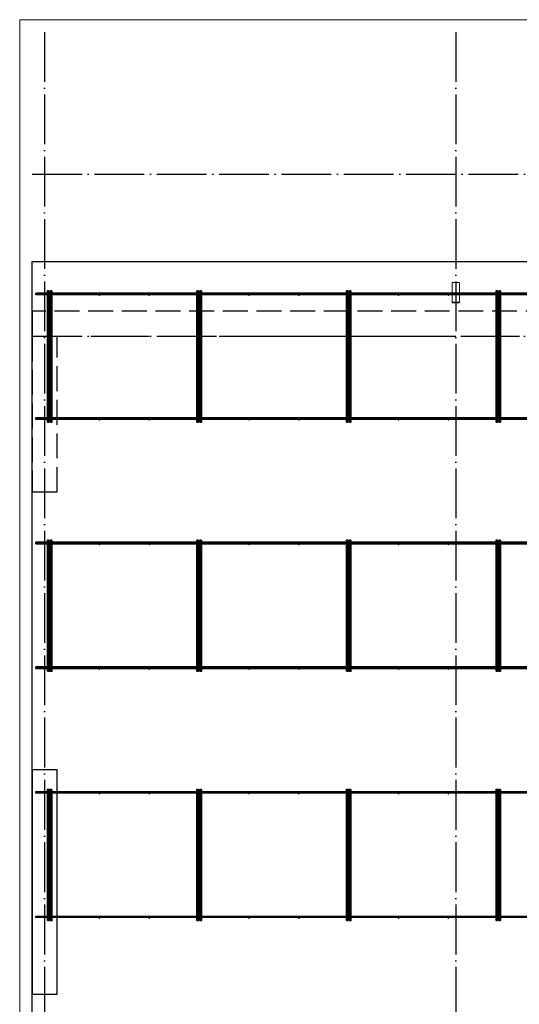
# Model space of a CAD drawing. Header units: millimetres. Extents: x 13527 to 139154, y -122592 to 61893.
# Tile 92 of 128: x 75100 to 79109, y 38539 to 46440. Entities that reach past the tile are written whole.
import ezdxf

# ---------------------------------------------------------------- set-up
doc = ezdxf.new("R2010")
doc.units = ezdxf.units.MM
for name, pattern in [('______11', [500, 400, -50, 0, -50]), ('______2', [270, 200, -70]), ('______5', [1100, 800, -100, 100, -100])]:
    doc.linetypes.add(name, pattern=pattern)
for name, color, linetype, lineweight in [('Standard', 7, 'Continuous', 25), ('Колонна (1)', 7, 'Continuous', 35), ('Стальная конструкция_ общее', 7, 'Continuous', 25), ('Стена_ общее', 7, 'Continuous', 35), ('Фундамент_ общее', 7, 'Continuous', 35)]:
    doc.layers.add(name, color=color, linetype=linetype, lineweight=lineweight)
doc.layers.add('Арм.стержн. Фиксатор', color=7, linetype='Continuous', lineweight=35, true_color=0x501e0f)
doc.layers.add('Осевая линия_ общее', color=7, linetype='______5', lineweight=13, true_color=0xa0a0a0)

# ---------------------------------------------------------------- blocks, each defined once
blk = doc.blocks.new('СЛОЖНЫЙ_ОБЪЕКТ_6')
at = {"layer": 'Колонна (1)', "color": 9, "lineweight": -3, "true_color": 0xc7c7c7, "transparency": 33554687}
for p, q in [((75200, 40420), (75200, 38620)), ((75400, 40420), (75200, 40420)), ((75400, 38620), (75400, 40420)), ((75200, 38620), (75400, 38620))]:
    blk.add_line(p, q, dxfattribs=at)
at = {"layer": 'Стена_ общее', "color": 9, "linetype": '______2', "lineweight": -3, "true_color": 0xc7c7c7, "transparency": 33554687}
for p, q in [((75200, 44100), (75200, 43900)), ((81790, 44100), (75200, 44100)), ((75200, 43900), (75200, 42650)), ((75400, 43900), (81790, 43900)), ((75400, 42650), (75400, 43900)), ((75200, 42650), (75400, 42650))]:
    blk.add_line(p, q, dxfattribs=at)

msp = doc.modelspace()

# ---------------------------------------------------------------- hatches: boundary and pattern name
at = {"layer": 'Арм.стержн. Фиксатор', "linetype": 'Continuous', "lineweight": 35, "transparency": 33554687}
for points in [[(75346, 44228), (75345.5, 44230.3), (75344.2, 44232.2), (75342.3, 44233.5), (75340, 44234), (75337.7, 44233.5), (75335.8, 44232.2), (75334.5, 44230.3), (75334, 44228), (75334.5, 44225.7), (75335.8, 44223.8), (75337.7, 44222.5), (75340, 44222), (75342.3, 44222.5), (75344.2, 44223.8), (75345.5, 44225.7)], [(75746, 44228), (75745.5, 44230.3), (75744.2, 44232.2), (75742.3, 44233.5), (75740, 44234), (75737.7, 44233.5), (75735.8, 44232.2), (75734.5, 44230.3), (75734, 44228), (75734.5, 44225.7), (75735.8, 44223.8), (75737.7, 44222.5), (75740, 44222), (75742.3, 44222.5), (75744.2, 44223.8), (75745.5, 44225.7)], [(76146, 44228), (76145.5, 44230.3), (76144.2, 44232.2), (76142.3, 44233.5), (76140, 44234), (76137.7, 44233.5), (76135.8, 44232.2), (76134.5, 44230.3), (76134, 44228), (76134.5, 44225.7), (76135.8, 44223.8), (76137.7, 44222.5), (76140, 44222), (76142.3, 44222.5), (76144.2, 44223.8), (76145.5, 44225.7)], [(76546, 44228), (76545.5, 44230.3), (76544.2, 44232.2), (76542.3, 44233.5), (76540, 44234), (76537.7, 44233.5), (76535.8, 44232.2), (76534.5, 44230.3), (76534, 44228), (76534.5, 44225.7), (76535.8, 44223.8), (76537.7, 44222.5), (76540, 44222), (76542.3, 44222.5), (76544.2, 44223.8), (76545.5, 44225.7)], [(76946, 44228), (76945.5, 44230.3), (76944.2, 44232.2), (76942.3, 44233.5), (76940, 44234), (76937.7, 44233.5), (76935.8, 44232.2), (76934.5, 44230.3), (76934, 44228), (76934.5, 44225.7), (76935.8, 44223.8), (76937.7, 44222.5), (76940, 44222), (76942.3, 44222.5), (76944.2, 44223.8), (76945.5, 44225.7)], [(77346, 44228), (77345.5, 44230.3), (77344.2, 44232.2), (77342.3, 44233.5), (77340, 44234), (77337.7, 44233.5), (77335.8, 44232.2), (77334.5, 44230.3), (77334, 44228), (77334.5, 44225.7), (77335.8, 44223.8), (77337.7, 44222.5), (77340, 44222), (77342.3, 44222.5), (77344.2, 44223.8), (77345.5, 44225.7)], [(77746, 44228), (77745.5, 44230.3), (77744.2, 44232.2), (77742.3, 44233.5), (77740, 44234), (77737.7, 44233.5), (77735.8, 44232.2), (77734.5, 44230.3), (77734, 44228), (77734.5, 44225.7), (77735.8, 44223.8), (77737.7, 44222.5), (77740, 44222), (77742.3, 44222.5), (77744.2, 44223.8), (77745.5, 44225.7)], [(78146, 44228), (78145.5, 44230.3), (78144.2, 44232.2), (78142.3, 44233.5), (78140, 44234), (78137.7, 44233.5), (78135.8, 44232.2), (78134.5, 44230.3), (78134, 44228), (78134.5, 44225.7), (78135.8, 44223.8), (78137.7, 44222.5), (78140, 44222), (78142.3, 44222.5), (78144.2, 44223.8), (78145.5, 44225.7)], [(78546, 44228), (78545.5, 44230.3), (78544.2, 44232.2), (78542.3, 44233.5), (78540, 44234), (78537.7, 44233.5), (78535.8, 44232.2), (78534.5, 44230.3), (78534, 44228), (78534.5, 44225.7), (78535.8, 44223.8), (78537.7, 44222.5), (78540, 44222), (78542.3, 44222.5), (78544.2, 44223.8), (78545.5, 44225.7)], [(78946, 44228), (78945.5, 44230.3), (78944.2, 44232.2), (78942.3, 44233.5), (78940, 44234), (78937.7, 44233.5), (78935.8, 44232.2), (78934.5, 44230.3), (78934, 44228), (78934.5, 44225.7), (78935.8, 44223.8), (78937.7, 44222.5), (78940, 44222), (78942.3, 44222.5), (78944.2, 44223.8), (78945.5, 44225.7)], [(75346, 43228), (75345.5, 43230.3), (75344.2, 43232.2), (75342.3, 43233.5), (75340, 43234), (75337.7, 43233.5), (75335.8, 43232.2), (75334.5, 43230.3), (75334, 43228), (75334.5, 43225.7), (75335.8, 43223.8), (75337.7, 43222.5), (75340, 43222), (75342.3, 43222.5), (75344.2, 43223.8), (75345.5, 43225.7)], [(75746, 43228), (75745.5, 43230.3), (75744.2, 43232.2), (75742.3, 43233.5), (75740, 43234), (75737.7, 43233.5), (75735.8, 43232.2), (75734.5, 43230.3), (75734, 43228), (75734.5, 43225.7), (75735.8, 43223.8), (75737.7, 43222.5), (75740, 43222), (75742.3, 43222.5), (75744.2, 43223.8), (75745.5, 43225.7)], [(76146, 43228), (76145.5, 43230.3), (76144.2, 43232.2), (76142.3, 43233.5), (76140, 43234), (76137.7, 43233.5), (76135.8, 43232.2), (76134.5, 43230.3), (76134, 43228), (76134.5, 43225.7), (76135.8, 43223.8), (76137.7, 43222.5), (76140, 43222), (76142.3, 43222.5), (76144.2, 43223.8), (76145.5, 43225.7)], [(76546, 43228), (76545.5, 43230.3), (76544.2, 43232.2), (76542.3, 43233.5), (76540, 43234), (76537.7, 43233.5), (76535.8, 43232.2), (76534.5, 43230.3), (76534, 43228), (76534.5, 43225.7), (76535.8, 43223.8), (76537.7, 43222.5), (76540, 43222), (76542.3, 43222.5), (76544.2, 43223.8), (76545.5, 43225.7)], [(76946, 43228), (76945.5, 43230.3), (76944.2, 43232.2), (76942.3, 43233.5), (76940, 43234), (76937.7, 43233.5), (76935.8, 43232.2), (76934.5, 43230.3), (76934, 43228), (76934.5, 43225.7), (76935.8, 43223.8), (76937.7, 43222.5), (76940, 43222), (76942.3, 43222.5), (76944.2, 43223.8), (76945.5, 43225.7)], [(77346, 43228), (77345.5, 43230.3), (77344.2, 43232.2), (77342.3, 43233.5), (77340, 43234), (77337.7, 43233.5), (77335.8, 43232.2), (77334.5, 43230.3), (77334, 43228), (77334.5, 43225.7), (77335.8, 43223.8), (77337.7, 43222.5), (77340, 43222), (77342.3, 43222.5), (77344.2, 43223.8), (77345.5, 43225.7)], [(77746, 43228), (77745.5, 43230.3), (77744.2, 43232.2), (77742.3, 43233.5), (77740, 43234), (77737.7, 43233.5), (77735.8, 43232.2), (77734.5, 43230.3), (77734, 43228), (77734.5, 43225.7), (77735.8, 43223.8), (77737.7, 43222.5), (77740, 43222), (77742.3, 43222.5), (77744.2, 43223.8), (77745.5, 43225.7)], [(78146, 43228), (78145.5, 43230.3), (78144.2, 43232.2), (78142.3, 43233.5), (78140, 43234), (78137.7, 43233.5), (78135.8, 43232.2), (78134.5, 43230.3), (78134, 43228), (78134.5, 43225.7), (78135.8, 43223.8), (78137.7, 43222.5), (78140, 43222), (78142.3, 43222.5), (78144.2, 43223.8), (78145.5, 43225.7)], [(78546, 43228), (78545.5, 43230.3), (78544.2, 43232.2), (78542.3, 43233.5), (78540, 43234), (78537.7, 43233.5), (78535.8, 43232.2), (78534.5, 43230.3), (78534, 43228), (78534.5, 43225.7), (78535.8, 43223.8), (78537.7, 43222.5), (78540, 43222), (78542.3, 43222.5), (78544.2, 43223.8), (78545.5, 43225.7)], [(78946, 43228), (78945.5, 43230.3), (78944.2, 43232.2), (78942.3, 43233.5), (78940, 43234), (78937.7, 43233.5), (78935.8, 43232.2), (78934.5, 43230.3), (78934, 43228), (78934.5, 43225.7), (78935.8, 43223.8), (78937.7, 43222.5), (78940, 43222), (78942.3, 43222.5), (78944.2, 43223.8), (78945.5, 43225.7)], [(75346, 42228), (75345.5, 42230.3), (75344.2, 42232.2), (75342.3, 42233.5), (75340, 42234), (75337.7, 42233.5), (75335.8, 42232.2), (75334.5, 42230.3), (75334, 42228), (75334.5, 42225.7), (75335.8, 42223.8), (75337.7, 42222.5), (75340, 42222), (75342.3, 42222.5), (75344.2, 42223.8), (75345.5, 42225.7)], [(75746, 42228), (75745.5, 42230.3), (75744.2, 42232.2), (75742.3, 42233.5), (75740, 42234), (75737.7, 42233.5), (75735.8, 42232.2), (75734.5, 42230.3), (75734, 42228), (75734.5, 42225.7), (75735.8, 42223.8), (75737.7, 42222.5), (75740, 42222), (75742.3, 42222.5), (75744.2, 42223.8), (75745.5, 42225.7)], [(76146, 42228), (76145.5, 42230.3), (76144.2, 42232.2), (76142.3, 42233.5), (76140, 42234), (76137.7, 42233.5), (76135.8, 42232.2), (76134.5, 42230.3), (76134, 42228), (76134.5, 42225.7), (76135.8, 42223.8), (76137.7, 42222.5), (76140, 42222), (76142.3, 42222.5), (76144.2, 42223.8), (76145.5, 42225.7)], [(76546, 42228), (76545.5, 42230.3), (76544.2, 42232.2), (76542.3, 42233.5), (76540, 42234), (76537.7, 42233.5), (76535.8, 42232.2), (76534.5, 42230.3), (76534, 42228), (76534.5, 42225.7), (76535.8, 42223.8), (76537.7, 42222.5), (76540, 42222), (76542.3, 42222.5), (76544.2, 42223.8), (76545.5, 42225.7)], [(76946, 42228), (76945.5, 42230.3), (76944.2, 42232.2), (76942.3, 42233.5), (76940, 42234), (76937.7, 42233.5), (76935.8, 42232.2), (76934.5, 42230.3), (76934, 42228), (76934.5, 42225.7), (76935.8, 42223.8), (76937.7, 42222.5), (76940, 42222), (76942.3, 42222.5), (76944.2, 42223.8), (76945.5, 42225.7)], [(77346, 42228), (77345.5, 42230.3), (77344.2, 42232.2), (77342.3, 42233.5), (77340, 42234), (77337.7, 42233.5), (77335.8, 42232.2), (77334.5, 42230.3), (77334, 42228), (77334.5, 42225.7), (77335.8, 42223.8), (77337.7, 42222.5), (77340, 42222), (77342.3, 42222.5), (77344.2, 42223.8), (77345.5, 42225.7)], [(77746, 42228), (77745.5, 42230.3), (77744.2, 42232.2), (77742.3, 42233.5), (77740, 42234), (77737.7, 42233.5), (77735.8, 42232.2), (77734.5, 42230.3), (77734, 42228), (77734.5, 42225.7), (77735.8, 42223.8), (77737.7, 42222.5), (77740, 42222), (77742.3, 42222.5), (77744.2, 42223.8), (77745.5, 42225.7)], [(78146, 42228), (78145.5, 42230.3), (78144.2, 42232.2), (78142.3, 42233.5), (78140, 42234), (78137.7, 42233.5), (78135.8, 42232.2), (78134.5, 42230.3), (78134, 42228), (78134.5, 42225.7), (78135.8, 42223.8), (78137.7, 42222.5), (78140, 42222), (78142.3, 42222.5), (78144.2, 42223.8), (78145.5, 42225.7)], [(78546, 42228), (78545.5, 42230.3), (78544.2, 42232.2), (78542.3, 42233.5), (78540, 42234), (78537.7, 42233.5), (78535.8, 42232.2), (78534.5, 42230.3), (78534, 42228), (78534.5, 42225.7), (78535.8, 42223.8), (78537.7, 42222.5), (78540, 42222), (78542.3, 42222.5), (78544.2, 42223.8), (78545.5, 42225.7)], [(78946, 42228), (78945.5, 42230.3), (78944.2, 42232.2), (78942.3, 42233.5), (78940, 42234), (78937.7, 42233.5), (78935.8, 42232.2), (78934.5, 42230.3), (78934, 42228), (78934.5, 42225.7), (78935.8, 42223.8), (78937.7, 42222.5), (78940, 42222), (78942.3, 42222.5), (78944.2, 42223.8), (78945.5, 42225.7)], [(75346, 41228), (75345.5, 41230.3), (75344.2, 41232.2), (75342.3, 41233.5), (75340, 41234), (75337.7, 41233.5), (75335.8, 41232.2), (75334.5, 41230.3), (75334, 41228), (75334.5, 41225.7), (75335.8, 41223.8), (75337.7, 41222.5), (75340, 41222), (75342.3, 41222.5), (75344.2, 41223.8), (75345.5, 41225.7)], [(75746, 41228), (75745.5, 41230.3), (75744.2, 41232.2), (75742.3, 41233.5), (75740, 41234), (75737.7, 41233.5), (75735.8, 41232.2), (75734.5, 41230.3), (75734, 41228), (75734.5, 41225.7), (75735.8, 41223.8), (75737.7, 41222.5), (75740, 41222), (75742.3, 41222.5), (75744.2, 41223.8), (75745.5, 41225.7)], [(76146, 41228), (76145.5, 41230.3), (76144.2, 41232.2), (76142.3, 41233.5), (76140, 41234), (76137.7, 41233.5), (76135.8, 41232.2), (76134.5, 41230.3), (76134, 41228), (76134.5, 41225.7), (76135.8, 41223.8), (76137.7, 41222.5), (76140, 41222), (76142.3, 41222.5), (76144.2, 41223.8), (76145.5, 41225.7)], [(76546, 41228), (76545.5, 41230.3), (76544.2, 41232.2), (76542.3, 41233.5), (76540, 41234), (76537.7, 41233.5), (76535.8, 41232.2), (76534.5, 41230.3), (76534, 41228), (76534.5, 41225.7), (76535.8, 41223.8), (76537.7, 41222.5), (76540, 41222), (76542.3, 41222.5), (76544.2, 41223.8), (76545.5, 41225.7)], [(76946, 41228), (76945.5, 41230.3), (76944.2, 41232.2), (76942.3, 41233.5), (76940, 41234), (76937.7, 41233.5), (76935.8, 41232.2), (76934.5, 41230.3), (76934, 41228), (76934.5, 41225.7), (76935.8, 41223.8), (76937.7, 41222.5), (76940, 41222), (76942.3, 41222.5), (76944.2, 41223.8), (76945.5, 41225.7)], [(77346, 41228), (77345.5, 41230.3), (77344.2, 41232.2), (77342.3, 41233.5), (77340, 41234), (77337.7, 41233.5), (77335.8, 41232.2), (77334.5, 41230.3), (77334, 41228), (77334.5, 41225.7), (77335.8, 41223.8), (77337.7, 41222.5), (77340, 41222), (77342.3, 41222.5), (77344.2, 41223.8), (77345.5, 41225.7)], [(77746, 41228), (77745.5, 41230.3), (77744.2, 41232.2), (77742.3, 41233.5), (77740, 41234), (77737.7, 41233.5), (77735.8, 41232.2), (77734.5, 41230.3), (77734, 41228), (77734.5, 41225.7), (77735.8, 41223.8), (77737.7, 41222.5), (77740, 41222), (77742.3, 41222.5), (77744.2, 41223.8), (77745.5, 41225.7)], [(78146, 41228), (78145.5, 41230.3), (78144.2, 41232.2), (78142.3, 41233.5), (78140, 41234), (78137.7, 41233.5), (78135.8, 41232.2), (78134.5, 41230.3), (78134, 41228), (78134.5, 41225.7), (78135.8, 41223.8), (78137.7, 41222.5), (78140, 41222), (78142.3, 41222.5), (78144.2, 41223.8), (78145.5, 41225.7)], [(78546, 41228), (78545.5, 41230.3), (78544.2, 41232.2), (78542.3, 41233.5), (78540, 41234), (78537.7, 41233.5), (78535.8, 41232.2), (78534.5, 41230.3), (78534, 41228), (78534.5, 41225.7), (78535.8, 41223.8), (78537.7, 41222.5), (78540, 41222), (78542.3, 41222.5), (78544.2, 41223.8), (78545.5, 41225.7)], [(78946, 41228), (78945.5, 41230.3), (78944.2, 41232.2), (78942.3, 41233.5), (78940, 41234), (78937.7, 41233.5), (78935.8, 41232.2), (78934.5, 41230.3), (78934, 41228), (78934.5, 41225.7), (78935.8, 41223.8), (78937.7, 41222.5), (78940, 41222), (78942.3, 41222.5), (78944.2, 41223.8), (78945.5, 41225.7)], [(75346, 40228), (75345.5, 40230.3), (75344.2, 40232.2), (75342.3, 40233.5), (75340, 40234), (75337.7, 40233.5), (75335.8, 40232.2), (75334.5, 40230.3), (75334, 40228), (75334.5, 40225.7), (75335.8, 40223.8), (75337.7, 40222.5), (75340, 40222), (75342.3, 40222.5), (75344.2, 40223.8), (75345.5, 40225.7)], [(75746, 40228), (75745.5, 40230.3), (75744.2, 40232.2), (75742.3, 40233.5), (75740, 40234), (75737.7, 40233.5), (75735.8, 40232.2), (75734.5, 40230.3), (75734, 40228), (75734.5, 40225.7), (75735.8, 40223.8), (75737.7, 40222.5), (75740, 40222), (75742.3, 40222.5), (75744.2, 40223.8), (75745.5, 40225.7)], [(76146, 40228), (76145.5, 40230.3), (76144.2, 40232.2), (76142.3, 40233.5), (76140, 40234), (76137.7, 40233.5), (76135.8, 40232.2), (76134.5, 40230.3), (76134, 40228), (76134.5, 40225.7), (76135.8, 40223.8), (76137.7, 40222.5), (76140, 40222), (76142.3, 40222.5), (76144.2, 40223.8), (76145.5, 40225.7)], [(76546, 40228), (76545.5, 40230.3), (76544.2, 40232.2), (76542.3, 40233.5), (76540, 40234), (76537.7, 40233.5), (76535.8, 40232.2), (76534.5, 40230.3), (76534, 40228), (76534.5, 40225.7), (76535.8, 40223.8), (76537.7, 40222.5), (76540, 40222), (76542.3, 40222.5), (76544.2, 40223.8), (76545.5, 40225.7)], [(76946, 40228), (76945.5, 40230.3), (76944.2, 40232.2), (76942.3, 40233.5), (76940, 40234), (76937.7, 40233.5), (76935.8, 40232.2), (76934.5, 40230.3), (76934, 40228), (76934.5, 40225.7), (76935.8, 40223.8), (76937.7, 40222.5), (76940, 40222), (76942.3, 40222.5), (76944.2, 40223.8), (76945.5, 40225.7)], [(77346, 40228), (77345.5, 40230.3), (77344.2, 40232.2), (77342.3, 40233.5), (77340, 40234), (77337.7, 40233.5), (77335.8, 40232.2), (77334.5, 40230.3), (77334, 40228), (77334.5, 40225.7), (77335.8, 40223.8), (77337.7, 40222.5), (77340, 40222), (77342.3, 40222.5), (77344.2, 40223.8), (77345.5, 40225.7)], [(77746, 40228), (77745.5, 40230.3), (77744.2, 40232.2), (77742.3, 40233.5), (77740, 40234), (77737.7, 40233.5), (77735.8, 40232.2), (77734.5, 40230.3), (77734, 40228), (77734.5, 40225.7), (77735.8, 40223.8), (77737.7, 40222.5), (77740, 40222), (77742.3, 40222.5), (77744.2, 40223.8), (77745.5, 40225.7)], [(78146, 40228), (78145.5, 40230.3), (78144.2, 40232.2), (78142.3, 40233.5), (78140, 40234), (78137.7, 40233.5), (78135.8, 40232.2), (78134.5, 40230.3), (78134, 40228), (78134.5, 40225.7), (78135.8, 40223.8), (78137.7, 40222.5), (78140, 40222), (78142.3, 40222.5), (78144.2, 40223.8), (78145.5, 40225.7)], [(78546, 40228), (78545.5, 40230.3), (78544.2, 40232.2), (78542.3, 40233.5), (78540, 40234), (78537.7, 40233.5), (78535.8, 40232.2), (78534.5, 40230.3), (78534, 40228), (78534.5, 40225.7), (78535.8, 40223.8), (78537.7, 40222.5), (78540, 40222), (78542.3, 40222.5), (78544.2, 40223.8), (78545.5, 40225.7)], [(78946, 40228), (78945.5, 40230.3), (78944.2, 40232.2), (78942.3, 40233.5), (78940, 40234), (78937.7, 40233.5), (78935.8, 40232.2), (78934.5, 40230.3), (78934, 40228), (78934.5, 40225.7), (78935.8, 40223.8), (78937.7, 40222.5), (78940, 40222), (78942.3, 40222.5), (78944.2, 40223.8), (78945.5, 40225.7)], [(75346, 39228), (75345.5, 39230.3), (75344.2, 39232.2), (75342.3, 39233.5), (75340, 39234), (75337.7, 39233.5), (75335.8, 39232.2), (75334.5, 39230.3), (75334, 39228), (75334.5, 39225.7), (75335.8, 39223.8), (75337.7, 39222.5), (75340, 39222), (75342.3, 39222.5), (75344.2, 39223.8), (75345.5, 39225.7)], [(75746, 39228), (75745.5, 39230.3), (75744.2, 39232.2), (75742.3, 39233.5), (75740, 39234), (75737.7, 39233.5), (75735.8, 39232.2), (75734.5, 39230.3), (75734, 39228), (75734.5, 39225.7), (75735.8, 39223.8), (75737.7, 39222.5), (75740, 39222), (75742.3, 39222.5), (75744.2, 39223.8), (75745.5, 39225.7)], [(76146, 39228), (76145.5, 39230.3), (76144.2, 39232.2), (76142.3, 39233.5), (76140, 39234), (76137.7, 39233.5), (76135.8, 39232.2), (76134.5, 39230.3), (76134, 39228), (76134.5, 39225.7), (76135.8, 39223.8), (76137.7, 39222.5), (76140, 39222), (76142.3, 39222.5), (76144.2, 39223.8), (76145.5, 39225.7)], [(76546, 39228), (76545.5, 39230.3), (76544.2, 39232.2), (76542.3, 39233.5), (76540, 39234), (76537.7, 39233.5), (76535.8, 39232.2), (76534.5, 39230.3), (76534, 39228), (76534.5, 39225.7), (76535.8, 39223.8), (76537.7, 39222.5), (76540, 39222), (76542.3, 39222.5), (76544.2, 39223.8), (76545.5, 39225.7)], [(76946, 39228), (76945.5, 39230.3), (76944.2, 39232.2), (76942.3, 39233.5), (76940, 39234), (76937.7, 39233.5), (76935.8, 39232.2), (76934.5, 39230.3), (76934, 39228), (76934.5, 39225.7), (76935.8, 39223.8), (76937.7, 39222.5), (76940, 39222), (76942.3, 39222.5), (76944.2, 39223.8), (76945.5, 39225.7)], [(77346, 39228), (77345.5, 39230.3), (77344.2, 39232.2), (77342.3, 39233.5), (77340, 39234), (77337.7, 39233.5), (77335.8, 39232.2), (77334.5, 39230.3), (77334, 39228), (77334.5, 39225.7), (77335.8, 39223.8), (77337.7, 39222.5), (77340, 39222), (77342.3, 39222.5), (77344.2, 39223.8), (77345.5, 39225.7)], [(77746, 39228), (77745.5, 39230.3), (77744.2, 39232.2), (77742.3, 39233.5), (77740, 39234), (77737.7, 39233.5), (77735.8, 39232.2), (77734.5, 39230.3), (77734, 39228), (77734.5, 39225.7), (77735.8, 39223.8), (77737.7, 39222.5), (77740, 39222), (77742.3, 39222.5), (77744.2, 39223.8), (77745.5, 39225.7)], [(78146, 39228), (78145.5, 39230.3), (78144.2, 39232.2), (78142.3, 39233.5), (78140, 39234), (78137.7, 39233.5), (78135.8, 39232.2), (78134.5, 39230.3), (78134, 39228), (78134.5, 39225.7), (78135.8, 39223.8), (78137.7, 39222.5), (78140, 39222), (78142.3, 39222.5), (78144.2, 39223.8), (78145.5, 39225.7)], [(78546, 39228), (78545.5, 39230.3), (78544.2, 39232.2), (78542.3, 39233.5), (78540, 39234), (78537.7, 39233.5), (78535.8, 39232.2), (78534.5, 39230.3), (78534, 39228), (78534.5, 39225.7), (78535.8, 39223.8), (78537.7, 39222.5), (78540, 39222), (78542.3, 39222.5), (78544.2, 39223.8), (78545.5, 39225.7)], [(78946, 39228), (78945.5, 39230.3), (78944.2, 39232.2), (78942.3, 39233.5), (78940, 39234), (78937.7, 39233.5), (78935.8, 39232.2), (78934.5, 39230.3), (78934, 39228), (78934.5, 39225.7), (78935.8, 39223.8), (78937.7, 39222.5), (78940, 39222), (78942.3, 39222.5), (78944.2, 39223.8), (78945.5, 39225.7)]]:
    msp.add_hatch(color=34, dxfattribs=at).paths.add_polyline_path(points)

# ---------------------------------------------------------------- linework, layer by layer
at = {"layer": 'Standard', "color": 7, "linetype": 'Continuous', "lineweight": 13, "transparency": 33554687}
msp.add_lwpolyline([(75100, 29250), (117980, 29250), (117980, 46440), (75100, 46440), (75100, 29250)], dxfattribs=at)
at = {"layer": 'Арм.стержн. Фиксатор', "color": 34, "linetype": 'Continuous', "lineweight": 35, "transparency": 33554687}
for points in [[(75322, 43211.1), (75322, 44263.1), (75334, 44263.1), (75334, 43211.1), (75322, 43211.1)], [(75358, 44262.9), (75358, 43210.8), (75346, 43210.8), (75346, 44262.9), (75358, 44262.9)], [(76522, 43211.1), (76522, 44263.1), (76534, 44263.1), (76534, 43211.1), (76522, 43211.1)], [(76558, 44262.9), (76558, 43210.8), (76546, 43210.8), (76546, 44262.9), (76558, 44262.9)], [(77722, 43211.1), (77722, 44263.1), (77734, 44263.1), (77734, 43211.1), (77722, 43211.1)], [(77758, 44262.9), (77758, 43210.8), (77746, 43210.8), (77746, 44262.9), (77758, 44262.9)], [(78922, 43211.1), (78922, 44263.1), (78934, 44263.1), (78934, 43211.1), (78922, 43211.1)], [(78958, 44262.9), (78958, 43210.8), (78946, 43210.8), (78946, 44262.9), (78958, 44262.9)], [(75230, 44246), (117850, 44246), (117850, 44234), (75230, 44234), (75230, 44246)], [(75230, 44246), (117850, 44246), (117850, 44234), (75230, 44234), (75230, 44246)], [(75230, 43246), (117850, 43246), (117850, 43234), (75230, 43234), (75230, 43246)], [(75230, 43246), (117850, 43246), (117850, 43234), (75230, 43234), (75230, 43246)], [(75230, 42246), (117850, 42246), (117850, 42234), (75230, 42234), (75230, 42246)], [(75230, 42246), (117850, 42246), (117850, 42234), (75230, 42234), (75230, 42246)], [(75322, 41211.1), (75322, 42263.1), (75334, 42263.1), (75334, 41211.1), (75322, 41211.1)], [(75358, 42262.9), (75358, 41210.8), (75346, 41210.8), (75346, 42262.9), (75358, 42262.9)], [(76522, 41211.1), (76522, 42263.1), (76534, 42263.1), (76534, 41211.1), (76522, 41211.1)], [(76558, 42262.9), (76558, 41210.8), (76546, 41210.8), (76546, 42262.9), (76558, 42262.9)], [(77722, 41211.1), (77722, 42263.1), (77734, 42263.1), (77734, 41211.1), (77722, 41211.1)], [(77758, 42262.9), (77758, 41210.8), (77746, 41210.8), (77746, 42262.9), (77758, 42262.9)], [(78922, 41211.1), (78922, 42263.1), (78934, 42263.1), (78934, 41211.1), (78922, 41211.1)], [(78958, 42262.9), (78958, 41210.8), (78946, 41210.8), (78946, 42262.9), (78958, 42262.9)], [(75230, 41246), (117850, 41246), (117850, 41234), (75230, 41234), (75230, 41246)], [(75230, 41246), (117850, 41246), (117850, 41234), (75230, 41234), (75230, 41246)], [(75322, 39211.1), (75322, 40263.1), (75334, 40263.1), (75334, 39211.1), (75322, 39211.1)], [(75358, 40262.9), (75358, 39210.8), (75346, 39210.8), (75346, 40262.9), (75358, 40262.9)], [(76522, 39211.1), (76522, 40263.1), (76534, 40263.1), (76534, 39211.1), (76522, 39211.1)], [(76558, 40262.9), (76558, 39210.8), (76546, 39210.8), (76546, 40262.9), (76558, 40262.9)], [(77722, 39211.1), (77722, 40263.1), (77734, 40263.1), (77734, 39211.1), (77722, 39211.1)], [(77758, 40262.9), (77758, 39210.8), (77746, 39210.8), (77746, 40262.9), (77758, 40262.9)], [(78922, 39211.1), (78922, 40263.1), (78934, 40263.1), (78934, 39211.1), (78922, 39211.1)], [(78958, 40262.9), (78958, 39210.8), (78946, 39210.8), (78946, 40262.9), (78958, 40262.9)]]:
    msp.add_lwpolyline(points, dxfattribs=at)
at = {"layer": 'Арм.стержн. Фиксатор', "color": 34, "linetype": 'Continuous', "lineweight": 25, "transparency": 33554687}
for points in [[(75230, 40246), (88216.4, 40246), (88216.4, 40234), (75230, 40234), (75230, 40246)], [(75230, 40246), (88216.4, 40246), (88216.4, 40234), (75230, 40234), (75230, 40246)], [(75230, 39246), (88216.4, 39246), (88216.4, 39234), (75230, 39234), (75230, 39246)], [(75230, 39246), (88216.4, 39246), (88216.4, 39234), (75230, 39234), (75230, 39246)]]:
    msp.add_lwpolyline(points, dxfattribs=at)
at = {"layer": 'Осевая линия_ общее', "color": 253, "linetype": '______11', "lineweight": -3, "true_color": 0xa0a0a0, "transparency": 33554687}
for p, q in [((75300, 46340), (75300, 28122.1)), ((78600, 46340), (78600, 28122.1)), ((75200, 45200), (119325.4, 45200)), ((75200, 43900), (119325.4, 43900))]:
    msp.add_line(p, q, dxfattribs=at)
at = {"layer": 'Стальная конструкция_ общее', "color": 253, "linetype": '______2', "lineweight": 18, "true_color": 0xababab, "transparency": 33554687}
for p, q in [((78570, 44173.1), (78570, 44330)), ((78570, 44330), (78630, 44330)), ((78570, 44173.1), (78570, 44330)), ((78570, 44330), (78630, 44330)), ((78630, 44330), (78630, 44173.1)), ((78630, 44330), (78630, 44173.1))]:
    msp.add_line(p, q, dxfattribs=at)
at = {"layer": 'Стальная конструкция_ общее', "color": 7, "linetype": 'Continuous', "lineweight": 25, "transparency": 33554687}
for p, q in [((78570, 44170), (78570, 44173.1)), ((78570, 44173.1), (78630, 44173.1)), ((78570, 44170), (78570, 44173.1)), ((78570, 44173.1), (78630, 44173.1)), ((78570, 44170), (78630, 44170)), ((78570, 44170), (78630, 44170)), ((78630, 44173.1), (78630, 44170)), ((78630, 44173.1), (78630, 44170))]:
    msp.add_line(p, q, dxfattribs=at)
at = {"layer": 'Фундамент_ общее', "color": 7, "lineweight": 25, "transparency": 33554687}
for p, q in [((75200, 30600), (75200, 44500)), ((75200, 44500), (81390, 44500))]:
    msp.add_line(p, q, dxfattribs=at)
at = {"layer": 'Фундамент_ общее', "color": 7, "linetype": 'Continuous', "lineweight": 25, "transparency": 33554687}
for p, q in [((75200, 30600), (75200, 44500)), ((75200, 44500), (81390, 44500))]:
    msp.add_line(p, q, dxfattribs=at)

# ---------------------------------------------------------------- block references
at = {"layer": 'Стена_ общее', "color": 9, "linetype": '______2', "lineweight": -3, "true_color": 0xc7c7c7, "transparency": 33554687}
msp.add_blockref('СЛОЖНЫЙ_ОБЪЕКТ_6', (0, 0), dxfattribs=at)

doc.saveas('drawing.dxf')
